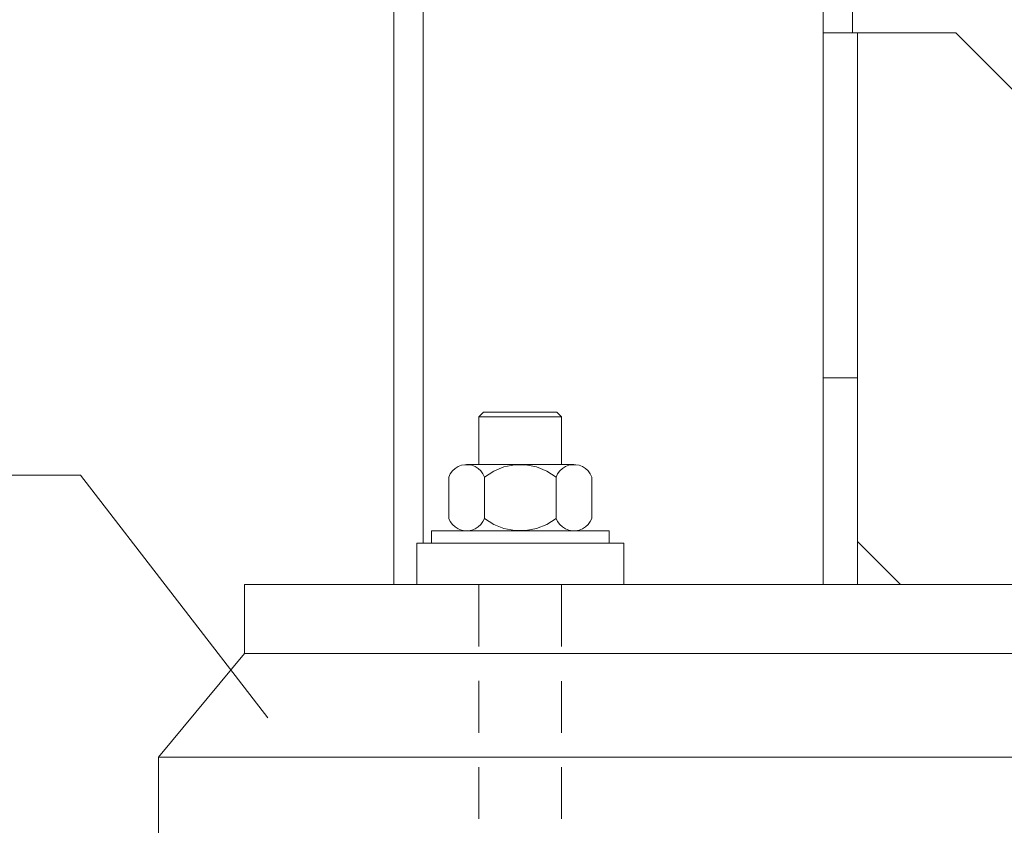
# Model space of a CAD drawing. Header units: millimetres. Extents: x 1814 to 94182, y 11562 to 49454.
# Tile 124 of 256: x 12451 to 12594, y 25713 to 25830. Entities that reach past the tile are written whole.
import ezdxf

# ---------------------------------------------------------------- set-up
doc = ezdxf.new("R2010")
doc.units = ezdxf.units.MM
doc.linetypes.add('XKITLINE00', pattern=[0])
doc.layers.add('LinkedObject', color=1, linetype='Continuous', lineweight=0)

msp = doc.modelspace()

# ---------------------------------------------------------------- hatches: boundary and pattern name
at = {"layer": 'LinkedObject'}
msp.add_hatch(color=256, dxfattribs=at).paths.add_polyline_path([(12487.219, 25728.903), (12487.234, 25728.877), (12487.211, 25728.897)], flags=17)

# ---------------------------------------------------------------- linework, layer by layer
at = {"layer": 'LinkedObject', "linetype": 'XKITLINE00', "lineweight": 0}
for p, q in [((12505.509, 25748.216), (12505.509, 25848.138)), ((12509.759, 25754.216), (12509.759, 25848.138)), ((12567.759, 25828.216), (12567.759, 25848.117)), ((12572.009, 25828.216), (12572.009, 25848.113)), ((12567.759, 25828.216), (12572.759, 25828.216)), ((12567.759, 25828.216), (12567.759, 25748.216)), ((12572.759, 25748.216), (12572.759, 25828.216)), ((12572.759, 25828.216), (12587.006, 25828.216)), ((12587.006, 25828.216), (12637.006, 25778.216)), ((12567.759, 25778.216), (12572.759, 25778.216)), ((12518.522, 25773.216), (12517.836, 25772.53)), ((12529.151, 25773.216), (12518.522, 25773.216)), ((12529.151, 25773.216), (12529.836, 25772.53)), ((12517.836, 25765.616), (12517.836, 25772.53)), ((12517.836, 25772.53), (12529.836, 25772.53)), ((12529.836, 25765.616), (12529.836, 25772.53)), ((12515.286, 25765.508), (12514.805, 25765.32)), ((12515.793, 25765.604), (12515.286, 25765.508)), ((12516.31, 25765.604), (12515.793, 25765.604)), ((12531.621, 25765.616), (12516.051, 25765.616)), ((12516.817, 25765.508), (12516.31, 25765.604)), ((12517.297, 25765.32), (12516.817, 25765.508)), ((12523.038, 25765.578), (12521.47, 25765.275)), ((12524.635, 25765.578), (12523.038, 25765.578)), ((12526.202, 25765.275), (12524.635, 25765.578)), ((12530.856, 25765.508), (12530.375, 25765.32)), ((12531.363, 25765.604), (12530.856, 25765.508)), ((12531.88, 25765.604), (12531.363, 25765.604)), ((12532.387, 25765.508), (12531.88, 25765.604)), ((12532.867, 25765.32), (12532.387, 25765.508)), ((12460.031, 25764.067), (12328.433, 25764.067)), ((12487.215, 25728.9), (12460.031, 25764.067)), ((12513.682, 25764.28), (12513.456, 25763.816)), ((12513.989, 25764.695), (12513.682, 25764.28)), ((12514.368, 25765.046), (12513.989, 25764.695)), ((12514.805, 25765.32), (12514.368, 25765.046)), ((12517.735, 25765.046), (12517.297, 25765.32)), ((12518.114, 25764.695), (12517.735, 25765.046)), ((12518.421, 25764.28), (12518.114, 25764.695)), ((12518.646, 25763.816), (12518.421, 25764.28)), ((12519.989, 25764.68), (12518.646, 25763.816)), ((12521.47, 25765.275), (12519.989, 25764.68)), ((12527.684, 25764.68), (12526.202, 25765.275)), ((12529.026, 25763.816), (12527.684, 25764.68)), ((12529.252, 25764.28), (12529.026, 25763.816)), ((12529.559, 25764.695), (12529.252, 25764.28)), ((12529.938, 25765.046), (12529.559, 25764.695)), ((12530.375, 25765.32), (12529.938, 25765.046)), ((12533.305, 25765.046), (12532.867, 25765.32)), ((12533.684, 25764.695), (12533.305, 25765.046)), ((12533.991, 25764.28), (12533.684, 25764.695)), ((12534.216, 25763.816), (12533.991, 25764.28)), ((12513.456, 25757.816), (12513.456, 25763.816)), ((12518.646, 25763.816), (12518.646, 25757.816)), ((12529.026, 25763.816), (12529.026, 25757.816)), ((12534.216, 25757.816), (12534.216, 25763.816)), ((12513.456, 25757.816), (12513.682, 25757.351)), ((12513.682, 25757.351), (12513.989, 25756.936)), ((12513.989, 25756.936), (12514.368, 25756.586)), ((12517.735, 25756.586), (12518.114, 25756.936)), ((12518.114, 25756.936), (12518.421, 25757.351)), ((12518.421, 25757.351), (12518.646, 25757.816)), ((12518.646, 25757.816), (12519.989, 25756.951)), ((12519.989, 25756.951), (12521.47, 25756.357)), ((12526.202, 25756.357), (12527.684, 25756.951)), ((12527.684, 25756.951), (12529.026, 25757.816)), ((12529.026, 25757.816), (12529.252, 25757.351)), ((12529.252, 25757.351), (12529.559, 25756.936)), ((12529.559, 25756.936), (12529.938, 25756.586)), ((12533.305, 25756.586), (12533.684, 25756.936)), ((12533.684, 25756.936), (12533.991, 25757.351)), ((12533.991, 25757.351), (12534.216, 25757.816)), ((12536.709, 25756.016), (12510.964, 25756.016)), ((12510.964, 25756.016), (12510.964, 25754.216)), ((12514.368, 25756.586), (12514.805, 25756.312)), ((12514.805, 25756.312), (12515.286, 25756.124)), ((12515.286, 25756.124), (12515.793, 25756.028)), ((12515.793, 25756.028), (12516.31, 25756.028)), ((12531.621, 25756.016), (12516.051, 25756.016)), ((12516.31, 25756.028), (12516.817, 25756.124)), ((12516.817, 25756.124), (12517.297, 25756.312)), ((12517.297, 25756.312), (12517.735, 25756.586)), ((12521.47, 25756.357), (12523.038, 25756.054)), ((12523.038, 25756.054), (12524.635, 25756.054)), ((12524.635, 25756.054), (12526.202, 25756.357)), ((12529.938, 25756.586), (12530.375, 25756.312)), ((12530.375, 25756.312), (12530.856, 25756.124)), ((12530.856, 25756.124), (12531.363, 25756.028)), ((12531.363, 25756.028), (12531.88, 25756.028)), ((12531.88, 25756.028), (12532.387, 25756.124)), ((12532.387, 25756.124), (12532.867, 25756.312)), ((12532.867, 25756.312), (12533.305, 25756.586)), ((12536.709, 25756.016), (12536.709, 25754.216)), ((12508.836, 25748.216), (12508.836, 25754.216)), ((12508.836, 25754.216), (12538.836, 25754.216)), ((12508.836, 25748.216), (12508.836, 25754.216)), ((12538.836, 25754.216), (12508.836, 25754.216)), ((12536.709, 25754.216), (12510.964, 25754.216)), ((12538.836, 25748.216), (12538.836, 25754.216)), ((12538.836, 25748.216), (12538.836, 25754.216)), ((12579.009, 25748.216), (12572.759, 25754.466)), ((12483.836, 25738.216), (12483.836, 25748.216)), ((12683.836, 25748.216), (12483.836, 25748.216)), ((12517.836, 25739.243), (12517.836, 25748.216)), ((12529.836, 25739.242), (12529.836, 25748.216)), ((12567.759, 25748.216), (12572.759, 25748.216)), ((12483.836, 25738.216), (12471.336, 25723.216)), ((12683.836, 25738.216), (12483.836, 25738.216)), ((12483.836, 25738.216), (12683.836, 25738.216)), ((12517.836, 25726.743), (12517.836, 25734.243)), ((12529.836, 25726.742), (12529.836, 25734.242)), ((12471.336, 25675.284), (12471.336, 25723.216)), ((12471.336, 25723.216), (12696.336, 25723.216)), ((12471.336, 25723.216), (12696.336, 25723.216)), ((12517.836, 25714.243), (12517.836, 25721.743)), ((12529.836, 25714.242), (12529.836, 25721.742))]:
    msp.add_line(p, q, dxfattribs=at)

doc.saveas('drawing.dxf')
